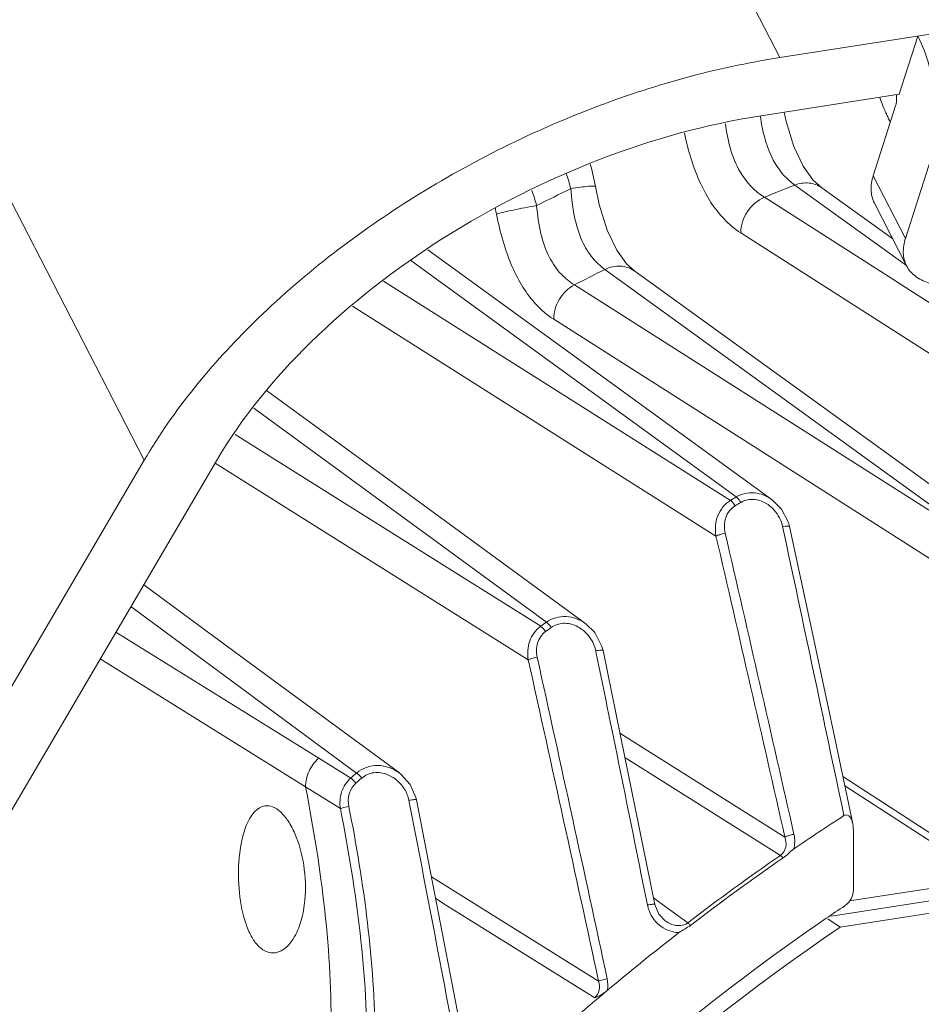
# Model space of a CAD drawing. Header units: millimetres. Extents: x 29170 to 33192, y 579 to 3108.
# Tile 196 of 256: x 32942 to 32995, y 1654 to 1711. Entities that reach past the tile are written whole.
import ezdxf

# ---------------------------------------------------------------- set-up
doc = ezdxf.new("R2010")
doc.units = ezdxf.units.MM
doc.layers.add('细实线', color=7, linetype='Continuous', lineweight=13)

msp = doc.modelspace()

# ---------------------------------------------------------------- linework, layer by layer
at = {"layer": '细实线'}
for p, q in [((32971.419, 1737.423), (32986.354, 1708.374)), ((32986.354, 1708.374), (33146.697, 1733.237)), ((32934.638, 1714.111), (32949.573, 1685.062)), ((32994.337, 1709.612), (32993.261, 1706.247)), ((32993.261, 1706.247), (32985.277, 1705.009)), ((32993.046, 1705.573), (32991.754, 1701.535)), ((32995.128, 1702.615), (32993.621, 1697.904)), ((32988.784, 1700.83), (32988.267, 1701.299)), ((32993.621, 1697.904), (32991.754, 1701.535)), ((32987.216, 1700.991), (32988.323, 1700.194)), ((32992.88, 1697.884), (32988.781, 1700.831)), ((32993.099, 1695.4), (32985.457, 1700.288)), ((32988.323, 1700.194), (32993.672, 1696.345)), ((32993.686, 1696.317), (32991.819, 1699.949)), ((33006.127, 1684.116), (32984.093, 1698.224)), ((32975.126, 1690.61), (32965.984, 1697.252)), ((32965.001, 1696.629), (32983.825, 1682.936)), ((32976.224, 1696.104), (32977.405, 1695.249)), ((32977.962, 1696.011), (32977.486, 1696.439)), ((32983.497, 1682.739), (32963.422, 1695.437)), ((32985.701, 1688.067), (32974.466, 1695.211)), ((32977.405, 1695.249), (32996.406, 1681.493)), ((32993.128, 1695.381), (32993.099, 1695.4)), ((33007.194, 1686.382), (32993.128, 1695.381)), ((32974.513, 1685.823), (32961.628, 1693.981)), ((32984.453, 1686.104), (32973.265, 1693.224)), ((32975.126, 1690.61), (32985.911, 1682.77)), ((32963.633, 1683.999), (32956.653, 1689.104)), ((32962.078, 1683.567), (32955.907, 1688.085)), ((32996.202, 1681.389), (32985.701, 1688.067)), ((32961.324, 1682.475), (32954.827, 1686.554)), ((32982.657, 1680.666), (32974.513, 1685.823)), ((32995.261, 1679.223), (32984.453, 1686.104)), ((32912.593, 1621.98), (32949.573, 1685.062)), ((32953.751, 1685.027), (32917.211, 1622.696)), ((32971.794, 1673.502), (32953.669, 1684.898)), ((32962.884, 1682.976), (32962.078, 1683.567)), ((32975.118, 1675.597), (32963.633, 1683.999)), ((32966.807, 1680.104), (32962.884, 1682.976)), ((32966.28, 1679.362), (32961.324, 1682.475)), ((32986.514, 1681.214), (32986.529, 1681.144)), ((32986.911, 1681.225), (32986.851, 1681.453)), ((32967.47, 1679.618), (32966.807, 1680.104)), ((32972.841, 1675.684), (32967.47, 1679.618)), ((32966.949, 1678.941), (32966.28, 1679.362)), ((32972.513, 1675.446), (32966.949, 1678.941)), ((32955.15, 1673.724), (32949.546, 1677.854)), ((32961.858, 1666.949), (32948.802, 1676.584)), ((32947.938, 1675.111), (32959.671, 1667.81)), ((32975.7, 1674.026), (32975.713, 1673.963)), ((32976.119, 1674.047), (32976.058, 1674.283)), ((33083.63, 1674.006), (32990.388, 1659.548)), ((32947.025, 1673.553), (32958.906, 1666.144)), ((32964.335, 1666.954), (32955.15, 1673.724)), ((33084.362, 1673.401), (32989.32, 1658.664)), ((33085.224, 1672.817), (32989.834, 1658.025)), ((32977.102, 1669.258), (32986.646, 1663.242)), ((32959.671, 1667.81), (32961.523, 1666.657)), ((32977.389, 1667.853), (32986.381, 1662.182)), ((32997.605, 1661.807), (32989.992, 1666.749)), ((32958.906, 1666.144), (32960.921, 1664.887)), ((32965.297, 1665.537), (32964.969, 1666.281)), ((32997.959, 1661.111), (32990.106, 1666.209)), ((32965.328, 1665.403), (32965.297, 1665.537)), ((32990.606, 1660.19), (32990.605, 1663.642)), ((32966.194, 1660.937), (32975.86, 1654.898)), ((32966.437, 1659.685), (32967.072, 1659.288)), ((32979.036, 1659.728), (32979.273, 1659.554)), ((32979.273, 1659.554), (32980.12, 1658.934)), ((32967.072, 1659.288), (32975.641, 1653.931)), ((32979.724, 1658.397), (32979.725, 1658.396)), ((32980.12, 1658.934), (32981.02, 1658.273)), ((32989.834, 1658.025), (32989.119, 1658.51))]:
    msp.add_line(p, q, dxfattribs=at)
for points in [[(32988.267, 1701.299), (32987.699, 1702.089), (32987.162, 1703.223), (32986.714, 1704.67), (32986.599, 1705.213)], [(32975.685, 1700.917), (32975.454, 1701.965), (32975.368, 1702.208)], [(32977.486, 1696.439), (32976.914, 1697.226), (32976.367, 1698.375), (32975.904, 1699.87), (32975.685, 1700.917)], [(32998.327, 1681.282), (32991.84, 1685.974), (32984.765, 1691.091), (32977.958, 1696.013)], [(32986.851, 1681.453), (32986.451, 1682.234), (32985.911, 1682.77)], [(32990.568, 1664.018), (32989.524, 1668.965), (32988.194, 1675.226), (32986.911, 1681.225)], [(32976.058, 1674.283), (32975.641, 1675.084), (32975.116, 1675.598)], [(32979.115, 1659.339), (32978.215, 1663.795), (32977.132, 1669.111), (32976.119, 1674.047)], [(32964.969, 1666.281), (32964.415, 1666.892), (32964.333, 1666.955)], [(32967.692, 1653.121), (32966.491, 1659.407), (32965.328, 1665.403)], [(32979.725, 1658.396), (32979.351, 1658.785), (32979.115, 1659.339)]]:
    msp.add_lwpolyline(points, dxfattribs=at)
for centre, radius, start, end in [((33003.852, 1710.097), 12.39, 199.0287, 200.1261), ((33003.055, 1709.801), 11.539, 200.1046, 202.8413), ((33002.079, 1709.392), 10.481, 202.8555, 204.5433), ((33001.37, 1709.067), 9.701, 204.5376, 207.2161), ((32957.982, 1696.442), 16.845, 14.9564, 18.0205), ((32956.901, 1695.475), 15.977, 15.7354, 19.0222), ((33035.773, 1574.345), 140.614, 115.9436, 116.84304), ((33035.685, 1577.345), 132.807, 111.40537, 112.22241), ((32960.177, 1697.451), 9.958, 10.7357, 12.7572), ((33037.93, 1572.389), 138.25, 116.50923, 117.32641), ((33060.442, 1555.062), 149.07, 120.92853, 121.07553), ((33060.579, 1554.961), 148.82, 120.92853, 121.07553), ((28839.868, 723.03), 4252.031, 12.774875, 13.015729), ((28973.334, 756.459), 4115.023, 12.732371, 12.981304), ((28599.991, 743.007), 4485.734, 11.854295, 12.071838), ((33063.142, 1550.974), 153.971, 125.90769, 126.05845), ((33063.274, 1550.879), 153.712, 125.90769, 126.05845), ((30011.029, 1064.946), 3026.591, 11.325433, 11.608435), ((30284.093, 1076.337), 2753.242, 12.130452, 12.526732), ((30345.227, 1091.943), 2690.713, 12.079773, 12.48542), ((33065.817, 1547.607), 158.272, 131.05921, 131.21989), ((33065.945, 1547.519), 158.006, 131.05921, 131.21989), ((30899.544, 1263.28), 2104.119, 10.581706, 11.016821), ((33063.01, 1551.61), 134.395, 122.87531, 124.3671), ((33064.09, 1549.962), 136.499, 124.70138, 127.48657), ((33064.184, 1549.904), 136.392, 124.70163, 127.48705), ((32980.599, 1659.698), 1.952, 191.3887, 201.4093), ((33062.025, 1552.117), 129.047, 123.87165, 124.44156), ((33065.523, 1548.179), 138.649, 127.81458, 130.01971), ((33066.827, 1546.635), 140.67, 130.02196, 133.66781)]:
    msp.add_arc(centre, radius, start, end, dxfattribs=at)
for points, knots in [([(32995.128, 1702.615), (32995.289, 1703.119), (32995.456, 1704.277), (32995.388, 1706.085), (32995.035, 1707.92), (32994.606, 1709.089), (32994.337, 1709.612)], [0, 0, 0, 0, 0.221298, 0.483304, 0.754196, 1, 1, 1, 1]), ([(32986.354, 1708.374), (32982.623, 1707.795), (32975.134, 1705.696), (32964.799, 1700.483), (32955.942, 1693.624), (32951.293, 1687.996), (32949.573, 1685.062)], [0, 0, 0, 0, 0.253176, 0.517074, 0.771882, 1, 1, 1, 1]), ([(32993.1, 1705.886), (32993.098, 1705.857), (32993.088, 1705.752), (32993.069, 1705.647), (32993.046, 1705.573)], [0, 0, 0, 0, 0.272601, 1, 1, 1, 1]), ([(32953.751, 1685.027), (32955.225, 1687.542), (32959.21, 1692.366), (32966.802, 1698.245), (32975.66, 1702.713), (32982.08, 1704.513), (32985.277, 1705.009)], [0, 0, 0, 0, 0.228118, 0.482926, 0.746824, 1, 1, 1, 1]), ([(32984.093, 1698.224), (32983.738, 1698.451), (32982.782, 1699.255), (32981.564, 1701.219), (32981.036, 1703.006), (32980.828, 1704.018)], [0, 0, 0, 0, 0.185552, 0.544534, 1, 1, 1, 1]), ([(32985.457, 1700.288), (32984.885, 1700.65), (32983.712, 1701.917), (32983.331, 1703.582), (32983.201, 1704.545)], [0, 0, 0, 0, 0.410659, 1, 1, 1, 1]), ([(32985.329, 1704.342), (32985.479, 1703.593), (32985.88, 1702.314), (32986.777, 1701.31), (32987.216, 1700.991)], [0, 0, 0, 0, 0.584864, 1, 1, 1, 1]), ([(32988.781, 1700.831), (32988.568, 1700.985), (32988.032, 1701.181), (32987.476, 1701.091), (32987.216, 1700.991)], [0, 0, 0, 0, 0.485555, 1, 1, 1, 1]), ([(32991.819, 1699.948), (32991.703, 1700.175), (32991.571, 1700.719), (32991.667, 1701.264), (32991.754, 1701.535)], [0, 0, 0, 0, 0.472335, 1, 1, 1, 1]), ([(32975.685, 1700.917), (32975.684, 1700.928), (32975.635, 1700.937), (32975.567, 1700.94), (32975.436, 1700.936), (32975.188, 1700.916), (32974.786, 1700.869), (32974.446, 1700.819), (32974.256, 1700.789)], [0, 0, 0, 0, 0.022315, 0.076604, 0.16381, 0.282314, 0.601171, 1, 1, 1, 1]), ([(32974.256, 1700.789), (32974.299, 1700.237), (32974.418, 1699.203), (32974.822, 1697.818), (32975.447, 1696.784), (32975.968, 1696.291), (32976.224, 1696.104)], [0, 0, 0, 0, 0.316661, 0.594532, 0.818407, 1, 1, 1, 1]), ([(32984.092, 1698.224), (32984.091, 1698.655), (32984.368, 1699.526), (32985.062, 1700.122), (32985.457, 1700.288)], [0, 0, 0, 0, 0.500796, 1, 1, 1, 1]), ([(32969.961, 1699.306), (32970.275, 1699.406), (32971.049, 1699.575), (32971.824, 1699.729), (32972.279, 1699.808)], [0, 0, 0, 0, 0.416624, 1, 1, 1, 1]), ([(32974.466, 1695.211), (32974.19, 1695.384), (32973.625, 1695.846), (32972.928, 1696.852), (32972.467, 1698.225), (32972.328, 1699.258), (32972.279, 1699.808)], [0, 0, 0, 0, 0.185048, 0.409677, 0.686143, 1, 1, 1, 1]), ([(32973.265, 1693.224), (32972.898, 1693.457), (32971.906, 1694.303), (32970.678, 1696.377), (32970.162, 1698.25), (32969.961, 1699.306)], [0, 0, 0, 0, 0.184189, 0.544901, 1, 1, 1, 1]), ([(32993.621, 1697.904), (32993.534, 1697.632), (32993.438, 1697.088), (32993.569, 1696.543), (32993.686, 1696.316)], [0, 0, 0, 0, 0.527665, 1, 1, 1, 1]), ([(32977.958, 1696.013), (32977.723, 1696.183), (32977.116, 1696.387), (32976.503, 1696.24), (32976.224, 1696.104)], [0, 0, 0, 0, 0.483154, 1, 1, 1, 1]), ([(32993.686, 1696.316), (32993.803, 1696.089), (32994.172, 1695.665), (32994.975, 1695.281), (32995.97, 1695.131), (32996.683, 1695.18), (32997.056, 1695.238)], [0, 0, 0, 0, 0.204268, 0.4327, 0.698017, 1, 1, 1, 1]), ([(32973.265, 1693.223), (32973.264, 1693.624), (32973.503, 1694.435), (32974.11, 1695.023), (32974.466, 1695.211)], [0, 0, 0, 0, 0.498856, 1, 1, 1, 1]), ([(32983.825, 1682.936), (32984.134, 1683.12), (32984.901, 1683.284), (32985.609, 1682.99), (32985.906, 1682.774)], [0, 0, 0, 0, 0.496085, 1, 1, 1, 1]), ([(32983.825, 1682.936), (32983.846, 1682.921), (32983.95, 1682.829), (32984.031, 1682.715), (32984.09, 1682.62)], [0, 0, 0, 0, 0.187127, 1, 1, 1, 1]), ([(32982.657, 1680.666), (32982.587, 1681.054), (32982.636, 1681.878), (32983.167, 1682.539), (32983.497, 1682.739)], [0, 0, 0, 0, 0.505875, 1, 1, 1, 1]), ([(32983.191, 1680.829), (32983.124, 1681.121), (32983.119, 1681.749), (32983.511, 1682.272), (32983.763, 1682.423)], [0, 0, 0, 0, 0.505412, 1, 1, 1, 1]), ([(32983.497, 1682.739), (32983.518, 1682.724), (32983.623, 1682.632), (32983.703, 1682.518), (32983.763, 1682.423)], [0, 0, 0, 0, 0.187122, 1, 1, 1, 1]), ([(32986.911, 1681.225), (32986.908, 1681.237), (32986.857, 1681.249), (32986.735, 1681.248), (32986.606, 1681.231), (32986.514, 1681.214)], [0, 0, 0, 0, 0.092195, 0.301121, 1, 1, 1, 1]), ([(32982.657, 1680.666), (32982.725, 1680.704), (32982.904, 1680.761), (32983.085, 1680.808), (32983.191, 1680.829)], [0, 0, 0, 0, 0.416232, 1, 1, 1, 1]), ([(32972.841, 1675.684), (32973.163, 1675.916), (32974.003, 1676.151), (32974.792, 1675.835), (32975.116, 1675.598)], [0, 0, 0, 0, 0.497038, 1, 1, 1, 1]), ([(32972.841, 1675.684), (32972.862, 1675.67), (32972.969, 1675.58), (32973.058, 1675.472), (32973.125, 1675.381)], [0, 0, 0, 0, 0.187023, 1, 1, 1, 1]), ([(32973.125, 1675.381), (32973.326, 1675.526), (32973.834, 1675.691), (32974.342, 1675.571), (32974.57, 1675.465)], [0, 0, 0, 0, 0.496255, 1, 1, 1, 1]), ([(32971.794, 1673.502), (32971.732, 1673.859), (32971.775, 1674.612), (32972.225, 1675.236), (32972.513, 1675.446)], [0, 0, 0, 0, 0.503909, 1, 1, 1, 1]), ([(32972.308, 1673.651), (32972.248, 1673.92), (32972.246, 1674.493), (32972.578, 1674.984), (32972.798, 1675.143)], [0, 0, 0, 0, 0.503487, 1, 1, 1, 1]), ([(32972.513, 1675.446), (32972.535, 1675.432), (32972.641, 1675.342), (32972.73, 1675.234), (32972.798, 1675.143)], [0, 0, 0, 0, 0.187021, 1, 1, 1, 1]), ([(32976.119, 1674.046), (32976.116, 1674.059), (32976.06, 1674.066), (32975.984, 1674.065), (32975.85, 1674.051), (32975.753, 1674.035), (32975.7, 1674.026)], [0, 0, 0, 0, 0.087967, 0.298293, 0.616129, 1, 1, 1, 1]), ([(32971.794, 1673.502), (32971.86, 1673.535), (32972.032, 1673.587), (32972.205, 1673.63), (32972.308, 1673.651)], [0, 0, 0, 0, 0.413768, 1, 1, 1, 1]), ([(32959.671, 1667.81), (32959.437, 1667.6), (32959.055, 1667.082), (32958.908, 1666.454), (32958.906, 1666.144)], [0, 0, 0, 0, 0.504761, 1, 1, 1, 1]), ([(32961.858, 1666.949), (32962.187, 1667.235), (32963.102, 1667.552), (32963.979, 1667.215), (32964.333, 1666.955)], [0, 0, 0, 0, 0.498106, 1, 1, 1, 1]), ([(32961.858, 1666.949), (32961.879, 1666.935), (32961.989, 1666.847), (32962.085, 1666.746), (32962.16, 1666.66)], [0, 0, 0, 0, 0.186961, 1, 1, 1, 1]), ([(32962.16, 1666.66), (32962.354, 1666.829), (32962.864, 1667.043), (32963.396, 1666.957), (32963.638, 1666.863)], [0, 0, 0, 0, 0.497529, 1, 1, 1, 1]), ([(32960.921, 1664.887), (32960.873, 1665.207), (32960.914, 1665.876), (32961.283, 1666.446), (32961.523, 1666.657)], [0, 0, 0, 0, 0.502275, 1, 1, 1, 1]), ([(32961.414, 1665.014), (32961.366, 1665.255), (32961.371, 1665.764), (32961.643, 1666.208), (32961.826, 1666.369)], [0, 0, 0, 0, 0.501953, 1, 1, 1, 1]), ([(32961.523, 1666.657), (32961.545, 1666.643), (32961.654, 1666.556), (32961.751, 1666.454), (32961.826, 1666.369)], [0, 0, 0, 0, 0.186959, 1, 1, 1, 1]), ([(32958.906, 1666.144), (32959.373, 1663.773), (32960.143, 1658.996), (32960.5, 1652.943), (32960.185, 1648.111), (32959.542, 1644.529), (32958.37, 1641.072), (32957.115, 1638.971), (32956.374, 1638.013)], [0, 0, 0, 0, 0.249842, 0.499634, 0.624635, 0.749677, 0.874786, 1, 1, 1, 1]), ([(32965.327, 1665.403), (32965.325, 1665.415), (32965.263, 1665.416), (32965.187, 1665.415), (32965.044, 1665.397), (32964.943, 1665.381), (32964.886, 1665.371)], [0, 0, 0, 0, 0.0835, 0.295536, 0.616155, 1, 1, 1, 1]), ([(32955.071, 1662.047), (32955.107, 1662.435), (32955.223, 1663.157), (32955.553, 1664.237), (32956.111, 1664.982), (32956.548, 1665.05)], [0, 0, 0, 0, 0.334978, 0.619165, 1, 1, 1, 1]), ([(32956.548, 1665.05), (32956.699, 1665.074), (32957.048, 1665.021), (32957.515, 1664.687), (32957.942, 1664.151), (32958.469, 1663.137), (32958.88, 1661.585), (32958.931, 1660.256), (32958.869, 1659.582)], [0, 0, 0, 0, 0.070975, 0.155711, 0.261265, 0.387673, 0.685138, 1, 1, 1, 1]), ([(32958.464, 1636.584), (32959.214, 1637.543), (32960.465, 1639.664), (32961.636, 1643.14), (32962.268, 1646.746), (32962.567, 1651.609), (32962.187, 1657.698), (32961.397, 1662.502), (32960.921, 1664.887)], [0, 0, 0, 0, 0.125123, 0.250177, 0.375198, 0.500204, 0.750059, 1, 1, 1, 1]), ([(32960.093, 1638.281), (32961.207, 1640.255), (32962.617, 1644.67), (32963.081, 1651.487), (32962.595, 1658.299), (32961.855, 1662.785), (32961.414, 1665.014)], [0, 0, 0, 0, 0.249612, 0.499647, 0.7498, 1, 1, 1, 1]), ([(32960.921, 1664.887), (32960.948, 1664.899), (32961.11, 1664.952), (32961.276, 1664.988), (32961.414, 1665.014)], [0, 0, 0, 0, 0.172573, 1, 1, 1, 1]), ([(32990.568, 1664.018), (32990.554, 1664.085), (32990.517, 1664.217), (32990.427, 1664.396), (32990.271, 1664.547), (32990.116, 1664.519), (32990.059, 1664.482)], [0, 0, 0, 0, 0.256238, 0.505149, 0.746449, 1, 1, 1, 1]), ([(32986.381, 1662.182), (32986.539, 1662.29), (32986.758, 1662.661), (32986.704, 1663.059), (32986.646, 1663.242)], [0, 0, 0, 0, 0.498756, 1, 1, 1, 1]), ([(32986.646, 1663.242), (32986.713, 1663.278), (32986.889, 1663.333), (32987.065, 1663.378), (32987.17, 1663.399)], [0, 0, 0, 0, 0.414942, 1, 1, 1, 1]), ([(32986.535, 1662.036), (32986.644, 1662.111), (32986.848, 1662.28), (32987.036, 1662.47), (32987.145, 1662.545)], [0, 0, 0, 0, 0.499129, 1, 1, 1, 1]), ([(32957.167, 1656.545), (32957.007, 1656.52), (32956.646, 1656.561), (32956.17, 1656.899), (32955.771, 1657.448), (32955.316, 1658.482), (32955.019, 1660.051), (32955.008, 1661.371), (32955.071, 1662.047)], [0, 0, 0, 0, 0.07551, 0.160547, 0.264197, 0.388396, 0.683911, 1, 1, 1, 1]), ([(32986.381, 1662.182), (32986.393, 1662.174), (32986.449, 1662.13), (32986.498, 1662.078), (32986.535, 1662.036)], [0, 0, 0, 0, 0.198944, 1, 1, 1, 1]), ([(32990.102, 1659.263), (32990.254, 1659.365), (32990.507, 1659.645), (32990.606, 1660.01), (32990.606, 1660.19)], [0, 0, 0, 0, 0.504204, 1, 1, 1, 1]), ([(32958.869, 1659.582), (32958.832, 1659.191), (32958.702, 1658.459), (32958.288, 1657.341), (32957.644, 1656.619), (32957.167, 1656.545)], [0, 0, 0, 0, 0.323122, 0.602768, 1, 1, 1, 1]), ([(32979.114, 1659.339), (32979.112, 1659.351), (32979.053, 1659.355), (32978.977, 1659.354), (32978.838, 1659.339), (32978.739, 1659.323), (32978.685, 1659.313)], [0, 0, 0, 0, 0.08575, 0.296901, 0.616115, 1, 1, 1, 1]), ([(32955.177, 1625.082), (32959.816, 1631.616), (32970.176, 1643.835), (32982.512, 1654.065), (32989.04, 1658.542)], [0, 0, 0, 0, 0.503045, 1, 1, 1, 1]), ([(32979.725, 1658.396), (32979.911, 1658.26), (32980.334, 1658.051), (32980.841, 1658.135), (32981.02, 1658.273)], [0, 0, 0, 0, 0.503652, 1, 1, 1, 1]), ([(32989.834, 1658.025), (32979.58, 1651.048), (32960.923, 1633.972), (32947.556, 1612.522), (32942.445, 1601.087)], [0, 0, 0, 0, 0.497549, 1, 1, 1, 1]), ([(32980.516, 1657.712), (32980.619, 1657.792), (32980.854, 1657.91), (32981.074, 1658.05), (32981.178, 1658.13)], [0, 0, 0, 0, 0.498962, 1, 1, 1, 1]), ([(32981.02, 1658.273), (32981.032, 1658.265), (32981.089, 1658.222), (32981.139, 1658.172), (32981.178, 1658.13)], [0, 0, 0, 0, 0.198615, 1, 1, 1, 1]), ([(32975.86, 1654.898), (32975.887, 1654.911), (32976.05, 1654.97), (32976.22, 1655.009), (32976.36, 1655.037)], [0, 0, 0, 0, 0.172224, 1, 1, 1, 1]), ([(32975.641, 1653.931), (32975.774, 1654.042), (32975.952, 1654.376), (32975.91, 1654.733), (32975.86, 1654.898)], [0, 0, 0, 0, 0.500541, 1, 1, 1, 1]), ([(32976.365, 1654.36), (32976.202, 1654.223), (32975.961, 1654.071), (32975.704, 1653.956), (32975.641, 1653.931)], [0, 0, 0, 0, 0.757914, 1, 1, 1, 1])]:
    msp.add_open_spline(points, degree=3, knots=knots, dxfattribs=at)
for points in [[(32993.093, 1706.219), (32993.103, 1706.109), (32993.106, 1705.997), (32993.1, 1705.886)], [(32985.218, 1704.994), (32985.25, 1704.775), (32985.286, 1704.558), (32985.329, 1704.342)], [(32984.09, 1682.62), (32984.364, 1682.784), (32984.723, 1682.829), (32985.036, 1682.765)], [(32985.036, 1682.765), (32985.261, 1682.718), (32985.479, 1682.619), (32985.668, 1682.489)], [(32985.668, 1682.489), (32985.796, 1682.4), (32985.914, 1682.295), (32986.019, 1682.179)], [(32986.019, 1682.179), (32986.26, 1681.91), (32986.438, 1681.568), (32986.514, 1681.214)], [(32974.57, 1675.465), (32974.687, 1675.411), (32974.798, 1675.344), (32974.902, 1675.268)], [(32974.902, 1675.268), (32975.079, 1675.137), (32975.236, 1674.975), (32975.363, 1674.795)], [(32975.363, 1674.795), (32975.525, 1674.566), (32975.644, 1674.3), (32975.7, 1674.026)], [(32963.638, 1666.863), (32963.792, 1666.804), (32963.939, 1666.723), (32964.073, 1666.626)], [(32964.073, 1666.626), (32964.3, 1666.462), (32964.496, 1666.247), (32964.64, 1666.007)], [(32964.64, 1666.007), (32964.757, 1665.812), (32964.843, 1665.594), (32964.886, 1665.371)], [(32990.605, 1663.642), (32990.605, 1663.768), (32990.594, 1663.894), (32990.568, 1664.018)], [(32987.146, 1662.545), (32987.231, 1662.816), (32987.232, 1663.121), (32987.17, 1663.399)], [(32978.781, 1658.985), (32978.856, 1658.794), (32978.961, 1658.612), (32979.089, 1658.45)], [(32979.089, 1658.45), (32979.206, 1658.304), (32979.343, 1658.171), (32979.494, 1658.061)], [(32979.494, 1658.061), (32979.786, 1657.85), (32980.156, 1657.71), (32980.516, 1657.712)], [(32976.365, 1654.36), (32976.412, 1654.581), (32976.407, 1654.816), (32976.36, 1655.037)]]:
    msp.add_open_spline(points, degree=3, dxfattribs=at)

doc.saveas('drawing.dxf')
